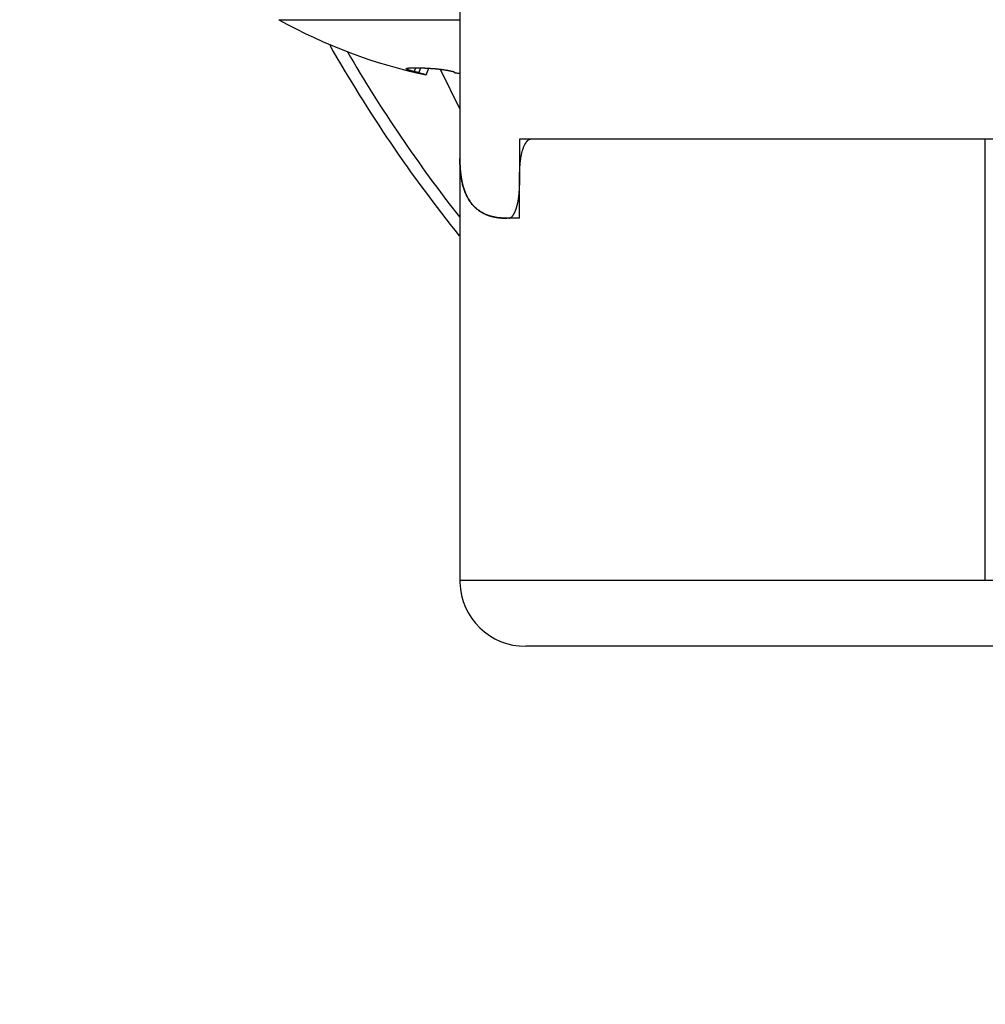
# Model space of a CAD drawing. Header units: millimetres. Extents: x 0 to 1735, y 0 to 1188.
# Tile 125 of 139: x 1086 to 1101, y 618 to 633. Entities that reach past the tile are written whole.
import ezdxf

# ---------------------------------------------------------------- set-up
doc = ezdxf.new("R2010")
doc.units = ezdxf.units.MM
doc.header["$LTSCALE"] = 0.727559
for name, color, linetype in [('NoLayerName_001', 7, 'Continuous'), ('NoLayerName_002', 7, 'Continuous'), ('NoLayerName_004', 7, 'Continuous'), ('NoLayerName_005', 7, 'Continuous'), ('NoLayerName_007', 7, 'Continuous')]:
    doc.layers.add(name, color=color, linetype=linetype)
doc.styles.get("Standard").update_dxf_attribs({"font": 'txt', "bigfont": 'extfont2'})
doc.dimstyles.get("Standard").update_dxf_attribs({"dimtxt": 2.5, "dimasz": 2.5, "dimexe": 1, "dimexo": 1, "dimtad": 1, "dimdec": 3, "dimzin": 0, "dimdsep": 46, "dimtxsty": 'Standard', "dimcen": 2.5, "dimadec": 3, "dimazin": 0, "dimtfac": 0.75, "dimtdec": 3, "dimtmove": 0, "dimatfit": 3, "dimfxl": 1, "dimarcsym": 0})

# ---------------------------------------------------------------- blocks, each defined once
blk = doc.blocks.new('_OPEN30')
at = {"color": 0, "linetype": 'ByBlock', "lineweight": -2}
for p, q in [((-1, 0.267949), (0, 0)), ((0, 0), (-1, -0.267949)), ((0, 0), (-1, 0))]:
    blk.add_line(p, q, dxfattribs=at)
blk = doc.blocks.new('*D151')
at = {"layer": 'Defpoints', "color": 0}
for p in [(1063, 664.369), (1110, 636.545), (1110, 580)]:
    blk.add_point(p, dxfattribs=at)
at = {"layer": 'NoLayerName_002', "color": 0, "linetype": 'Continuous', "lineweight": 13}
for p, q in [((1063, 660.369), (1063, 576)), ((1110, 632.545), (1110, 576)), ((1071, 580), (1102, 580))]:
    blk.add_line(p, q, dxfattribs=at)
at = {"layer": 'NoLayerName_002', "color": 0, "lineweight": 13, "xscale": 8, "yscale": 8, "zscale": 8, "rotation": 180}
blk.add_blockref('_OPEN30', (1063, 580), dxfattribs=at)
at = {"layer": 'NoLayerName_002', "color": 0, "lineweight": 13, "xscale": 8, "yscale": 8, "zscale": 8}
blk.add_blockref('_OPEN30', (1110, 580), dxfattribs=at)
at = {"layer": 'NoLayerName_002', "color": 0, "lineweight": 13, "insert": (1086.5, 590.643), "char_height": 12.8, "attachment_point": 5}
blk.add_mtext('\\W0.8594;47', dxfattribs=at)

msp = doc.modelspace()

# ---------------------------------------------------------------- linework, layer by layer
at = {"layer": 'NoLayerName_001', "color": 6, "linetype": 'Continuous', "lineweight": 25}
for p, q in [((1090.1025641, 632.51358508), (1092.85, 632.51358484)), ((1092.15846847, 631.72341999), (1092.17981134, 631.78449527)), ((1092.22642175, 631.70848305), (1092.2578376, 631.78272096)), ((1092.33637916, 631.67488877), (1092.3768752, 631.77668227)), ((1092.33637916, 631.67488877), (1092.22642175, 631.70848305)), ((1092.7627318, 631.72341999), (1092.75933603, 631.72225607))]:
    msp.add_line(p, q, dxfattribs=at)
for centre, radius, start, end in [((1094, 639.5), 8, 240.844634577, 257.997603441), ((1092.37292952, 630.1177476), 1.6523104, 76.354525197, 76.49833189), ((1092.82797436, 631.8791286), 0.17685325, 253.771098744, 254.77438078), ((1093.22930987, 634.46338562), 2.7910564, 260.767901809, 262.189254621)]:
    msp.add_arc(centre, radius, start, end, dxfattribs=at)
for points, knots in [([(1092.03539753, 631.76965801), (1092.03575721, 631.77007258), (1092.03638798, 631.77105903), (1092.0380128, 631.77171927), (1092.03959502, 631.7722912), (1092.04122643, 631.77266307), (1092.04231443, 631.77283493), (1092.04285777, 631.77293021)], [0, 0, 0, 0, 0.0016465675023, 0.0033917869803, 0.0050813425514, 0.0067340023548, 0.0083889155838, 0.0083889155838, 0.0083889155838, 0.0083889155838]), ([(1092.03845924, 631.76462258), (1092.03767937, 631.76537369), (1092.03570158, 631.76649251), (1092.03563823, 631.76873064), (1092.03539753, 631.76965801)], [0, 0, 0, 0, 0.00324825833, 0.0061225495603, 0.0061225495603, 0.0061225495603, 0.0061225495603]), ([(1092.15846847, 631.72341999), (1092.15656415, 631.72393711), (1092.15275436, 631.72496741), (1092.14704605, 631.72653652), (1092.14134184, 631.72812086), (1092.13564281, 631.72972371), (1092.13089807, 631.73107496), (1092.12710518, 631.73216578), (1092.12426204, 631.73298889), (1092.12142046, 631.73381708), (1092.11858049, 631.73465047), (1092.11574218, 631.73548916), (1092.11290557, 631.73633323), (1092.11007071, 631.73718284), (1092.10723782, 631.73803871), (1092.10440708, 631.73890151), (1092.10157867, 631.73977192), (1092.0987528, 631.74065063), (1092.09592964, 631.74153833), (1092.09310939, 631.7424357), (1092.09029223, 631.74334342), (1092.08747836, 631.74426218), (1092.08466796, 631.74519266), (1092.08186122, 631.74613554), (1092.07905833, 631.74709151), (1092.07625949, 631.74806126), (1092.07346496, 631.74904541), (1092.0706754, 631.75004462), (1092.06789216, 631.75106036), (1092.06511686, 631.75209397), (1092.06235113, 631.75314669), (1092.05959672, 631.7542201), (1092.05685419, 631.75531477), (1092.05412448, 631.75643735), (1092.05141091, 631.75760555), (1092.04871591, 631.758837), (1092.04604073, 631.76014403), (1092.04342039, 631.76154525), (1092.04085202, 631.76298008), (1092.03925907, 631.76409284), (1092.03845924, 631.76462258)], [0, 0, 0, 0, 0.00591984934, 0.01183992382, 0.01776010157, 0.0236802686, 0.02960031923, 0.03256027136, 0.03552015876, 0.03847997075, 0.04143969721, 0.04439932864, 0.04735885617, 0.05031827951, 0.05327762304, 0.05623691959, 0.05919620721, 0.06215552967, 0.065114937, 0.06807448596, 0.07103424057, 0.0739942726, 0.07695466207, 0.07991549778, 0.08287687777, 0.08583890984, 0.08880171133, 0.09176511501, 0.09472821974, 0.0976900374, 0.10064961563, 0.10360604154, 0.1065584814, 0.10950827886, 0.11246040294, 0.11542088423, 0.11839679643, 0.12139030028, 0.12433619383, 0.12721425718, 0.12721425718, 0.12721425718, 0.12721425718]), ([(1092.04285777, 631.77293021), (1092.04557156, 631.77393772), (1092.05092528, 631.7762555), (1092.05951228, 631.77795058), (1092.06809209, 631.77945836), (1092.07672003, 631.7806076), (1092.08535898, 631.78152578), (1092.09401622, 631.78226886), (1092.10268961, 631.78286851), (1092.11137526, 631.78334395), (1092.12006755, 631.78371692), (1092.1287621, 631.78401045), (1092.13745677, 631.7842352), (1092.14615112, 631.78439575), (1092.15484537, 631.78449823), (1092.1635397, 631.78454825), (1092.17223429, 631.78455192), (1092.18092914, 631.78451374), (1092.18962414, 631.78443597), (1092.19831905, 631.78432132), (1092.20701366, 631.78417236), (1092.21570775, 631.7839917), (1092.22440112, 631.78378198), (1092.23309365, 631.78354564), (1092.24178529, 631.78328377), (1092.25047604, 631.78299761), (1092.25916594, 631.78268837), (1092.26785499, 631.78235725), (1092.27654323, 631.78200546), (1092.28523067, 631.78163421), (1092.29391734, 631.78124472), (1092.30260323, 631.7808375), (1092.31128834, 631.78041303), (1092.31997266, 631.77997179), (1092.32865619, 631.77951429), (1092.34023319, 631.77888319), (1092.35470244, 631.77805642), (1092.37206212, 631.77700537), (1092.38941889, 631.77590675), (1092.40098694, 631.77512678), (1092.40677134, 631.77474274)], [0, 0, 0, 0, 0.00868432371, 0.01742636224, 0.02614941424, 0.03484195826, 0.04352500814, 0.05221257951, 0.06090706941, 0.06960644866, 0.0783077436, 0.08700747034, 0.0957046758, 0.10440019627, 0.11309477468, 0.12178903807, 0.13048350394, 0.13917842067, 0.14787375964, 0.15656944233, 0.16526535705, 0.17396136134, 0.18265728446, 0.1913530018, 0.20004855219, 0.20874399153, 0.21743936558, 0.22613471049, 0.23483005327, 0.24352541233, 0.25222079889, 0.26091622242, 0.26961169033, 0.27830720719, 0.28700277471, 0.29569839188, 0.3130897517, 0.33048123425, 0.3478727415, 0.36526413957, 0.36526413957, 0.36526413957, 0.36526413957]), ([(1092.40677134, 631.77474274), (1092.41255461, 631.77434349), (1092.42123022, 631.77375522), (1092.42990359, 631.77313514), (1092.4327948, 631.77293021)], [0, 0, 0, 0, 0.017391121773, 0.026086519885, 0.026086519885, 0.026086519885, 0.026086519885]), ([(1092.4327948, 631.77293021), (1092.43828433, 631.77264734), (1092.44926658, 631.7721344), (1092.46572311, 631.77104797), (1092.48216809, 631.76978378), (1092.49859876, 631.76831638), (1092.51501453, 631.76666443), (1092.53141423, 631.7648348), (1092.54779685, 631.76283749), (1092.56416134, 631.76068168), (1092.58050666, 631.75837673), (1092.59683177, 631.75593209), (1092.61313559, 631.75335671), (1092.62941772, 631.75066127), (1092.6456767, 631.74784596), (1092.66191067, 631.74490575), (1092.6781182, 631.74183693), (1092.69429771, 631.73863493), (1092.71044811, 631.73529739), (1092.72656642, 631.73181384), (1092.74265681, 631.7282041), (1092.75334973, 631.72565139), (1092.7587005, 631.7243933)], [0, 0, 0, 0, 0.01649044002, 0.03298165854, 0.04947468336, 0.06597019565, 0.08246854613, 0.09896977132, 0.11547360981, 0.13197951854, 0.14848668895, 0.16499406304, 0.18150034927, 0.19800412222, 0.21450482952, 0.23100264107, 0.24749783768, 0.26399080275, 0.28048202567, 0.29697210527, 0.31346175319, 0.32995179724, 0.32995179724, 0.32995179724, 0.32995179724]), ([(1092.22642175, 631.70848305), (1092.22529663, 631.70876419), (1092.22304709, 631.70932921), (1092.21966871, 631.71016025), (1092.21628814, 631.71098219), (1092.21290507, 631.71179383), (1092.20951975, 631.71259629), (1092.20613227, 631.71339005), (1092.20274279, 631.71417578), (1092.19935144, 631.71495408), (1092.19595834, 631.71572559), (1092.19256364, 631.71649089), (1092.18916754, 631.71725074), (1092.1857696, 631.71800276), (1092.18236939, 631.71874432), (1092.17896649, 631.71947283), (1092.17556049, 631.72018573), (1092.17215095, 631.72088035), (1092.16873752, 631.72155444), (1092.16531955, 631.72220413), (1092.16189746, 631.72283161), (1092.15961106, 631.7232215), (1092.15846847, 631.72341999)], [0, 0, 0, 0, 0.003479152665, 0.006958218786, 0.010437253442, 0.01391630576, 0.017395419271, 0.020874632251, 0.024353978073, 0.02783348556, 0.031313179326, 0.034793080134, 0.038273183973, 0.04175338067, 0.045233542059, 0.048713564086, 0.052193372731, 0.055672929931, 0.059152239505, 0.062631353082, 0.066110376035, 0.06958947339, 0.06958947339, 0.06958947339, 0.06958947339]), ([(1092.75933603, 631.72225607), (1092.75885619, 631.72182235), (1092.7578696, 631.72139344), (1092.75774704, 631.72042762), (1092.75767232, 631.72016398)], [0, 0, 0, 0, 0.0019404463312, 0.0027625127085, 0.0027625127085, 0.0027625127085, 0.0027625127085]), ([(1092.75767232, 631.72016398), (1092.75792048, 631.71958199), (1092.75812812, 631.71856798), (1092.75914102, 631.71767788), (1092.76015017, 631.71681598), (1092.76150659, 631.7159139), (1092.76319499, 631.71501757), (1092.76491259, 631.71420446), (1092.7666601, 631.71343366), (1092.76844046, 631.71270613), (1092.77024686, 631.71201717), (1092.77207372, 631.71136434), (1092.77391504, 631.71074443), (1092.77576513, 631.71015509), (1092.7773106, 631.70968471), (1092.77823948, 631.70941329), (1092.77854821, 631.70932245)], [0, 0, 0, 0, 0.001898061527, 0.002934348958, 0.003953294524, 0.005900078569, 0.007793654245, 0.009688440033, 0.01159911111, 0.013523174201, 0.01545751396, 0.017398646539, 0.019342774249, 0.021285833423, 0.023223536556, 0.024188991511, 0.024188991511, 0.024188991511, 0.024188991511])]:
    msp.add_open_spline(points, degree=3, knots=knots, dxfattribs=at)
at = {"layer": 'NoLayerName_004', "color": 6, "linetype": 'Continuous', "lineweight": 25}
for p, q in [((1092.54938743, 631.76251163), (1092.85, 631.15648085)), ((1101.88044092, 630.7), (1093.93380879, 630.7)), ((1100.82802935, 624), (1100.82802935, 630.7)), ((1092.85, 630.43953631), (1092.85, 624.00481108)), ((1093.75584721, 629.5), (1093.75584721, 630.2)), ((1093.75584721, 629.5), (1093.56490037, 629.5)), ((1092.85, 624.00483858), (1092.85, 624.00489819)), ((1092.85, 624.00483858), (1092.85060317, 623.96753907)), ((1105.9, 624), (1092.85007798, 624)), ((1092.850078, 624), (1092.85059867, 623.96758775)), ((1126.15, 623), (1093.85, 623))]:
    msp.add_line(p, q, dxfattribs=at)
for centre, radius, start, end in [((1110, 643), 22, 209.618874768, 218.746367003), ((1110, 643), 21.81818182, 210.200716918, 218.156825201), ((1095.49374064, 630.42115358), 2.64372512, 179.610429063, 179.969175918), ((1093.52450731, 630.11053769), 0.63083613, 210.82435991, 214.087119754), ((1093.44480244, 630.04724448), 0.52878381, 230.718165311, 235.184868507), ((1093.85000757, 623.99993078), 0.99993283, 181.853630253, 269.99956612)]:
    msp.add_arc(centre, radius, start, end, dxfattribs=at)
for points, knots in [([(1093.93380879, 630.7), (1093.93203538, 630.69992862), (1093.92847728, 630.69988743), (1093.92317402, 630.69921362), (1093.91792434, 630.69820181), (1093.91276362, 630.69680615), (1093.9077189, 630.69506242), (1093.90280562, 630.69298794), (1093.89802704, 630.6906077), (1093.89338322, 630.68794292), (1093.88887405, 630.68501537), (1093.88449943, 630.68184656), (1093.88025929, 630.67845798), (1093.87615357, 630.67487105), (1093.87218225, 630.67110718), (1093.86834537, 630.6671877), (1093.86464288, 630.66313403), (1093.86107517, 630.65896731), (1093.85764116, 630.65470965), (1093.85434527, 630.65037949), (1093.85117174, 630.64600899), (1093.84916457, 630.64303814), (1093.84815379, 630.64156889)], [0, 0, 0, 0, 0.00532453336, 0.01066349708, 0.0160103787, 0.02135498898, 0.02668651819, 0.03201146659, 0.03734344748, 0.04269246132, 0.04806502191, 0.05346443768, 0.05889111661, 0.06434287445, 0.06981523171, 0.07530169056, 0.08079398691, 0.08628231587, 0.09175553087, 0.097201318, 0.10260634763, 0.10795640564, 0.10795640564, 0.10795640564, 0.10795640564]), ([(1093.83156094, 630.61338315), (1093.82847101, 630.60705629), (1093.82206541, 630.59450879), (1093.81380826, 630.57504278), (1093.80628035, 630.55527143), (1093.79956201, 630.53517012), (1093.79354397, 630.5148087), (1093.78816811, 630.49423152), (1093.78336251, 630.47348981), (1093.77906013, 630.45263267), (1093.77518838, 630.43170686), (1093.77168887, 630.41074402), (1093.76856152, 630.3897538), (1093.76579692, 630.36873953), (1093.76338753, 630.3477031), (1093.76132536, 630.32664658), (1093.75960227, 630.30557196), (1093.7582112, 630.28448126), (1093.75714088, 630.26337651), (1093.75639579, 630.24225966), (1093.75592162, 630.22113293), (1093.75589624, 630.20704449), (1093.75584721, 630.2)], [0, 0, 0, 0, 0.02112326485, 0.04224640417, 0.06339437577, 0.08458125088, 0.10581126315, 0.1270798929, 0.14837494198, 0.16967757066, 0.19096334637, 0.21221421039, 0.23343320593, 0.25462584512, 0.27579724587, 0.29695213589, 0.31809485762, 0.33922937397, 0.36035927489, 0.38148778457, 0.40261776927, 0.42375174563, 0.42375174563, 0.42375174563, 0.42375174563]), ([(1093.84815379, 630.64156889), (1093.84775118, 630.64096371), (1093.84694207, 630.6397558), (1093.84575142, 630.63792853), (1093.84457411, 630.63609234), (1093.84341241, 630.63424591), (1093.84226541, 630.63239004), (1093.84113304, 630.63052496), (1093.84001503, 630.62865105), (1093.83891113, 630.62676867), (1093.83782112, 630.62487816), (1093.83674474, 630.62297989), (1093.83568179, 630.62107419), (1093.83463188, 630.61916149), (1093.8335953, 630.61724186), (1093.8325699, 630.61531667), (1093.83189823, 630.61402709), (1093.83156094, 630.61338315)], [0, 0, 0, 0, 0.002180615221, 0.004361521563, 0.006542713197, 0.008724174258, 0.0109058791, 0.01308779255, 0.015269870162, 0.017452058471, 0.019634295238, 0.021816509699, 0.02399862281, 0.026180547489, 0.028362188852, 0.030543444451, 0.032724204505, 0.032724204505, 0.032724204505, 0.032724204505]), ([(1092.85001591, 630.42257586), (1092.85004758, 630.41479551), (1092.85005769, 630.39923609), (1092.85039221, 630.37589928), (1092.85092787, 630.35256461), (1092.85170636, 630.32922769), (1092.85272684, 630.3058841), (1092.85399861, 630.28253168), (1092.85553283, 630.2591735), (1092.85734884, 630.23581831), (1092.85946419, 630.21247773), (1092.86189686, 630.18916356), (1092.86466469, 630.16588762), (1092.86778559, 630.1426617), (1092.87127743, 630.1194976), (1092.87515819, 630.09640715), (1092.87944539, 630.07340203), (1092.88415845, 630.05049452), (1092.88930953, 630.02769469), (1092.89493804, 630.00502078), (1092.90098171, 629.98246066), (1092.90549911, 629.96756348), (1092.90769647, 629.96009812)], [0, 0, 0, 0, 0.02334122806, 0.04667759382, 0.07001582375, 0.09336287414, 0.11672593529, 0.14011223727, 0.16352254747, 0.18694990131, 0.21038749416, 0.23382923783, 0.25726981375, 0.28070472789, 0.3041303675, 0.32754405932, 0.35094412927, 0.37432996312, 0.39770206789, 0.42106213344, 0.44441309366, 0.46775918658, 0.46775918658, 0.46775918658, 0.46775918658]), ([(1092.90769647, 629.96009812), (1092.9086331, 629.95709674), (1092.91048468, 629.95108731), (1092.91339189, 629.94211393), (1092.91637931, 629.93316635), (1092.91946298, 629.92424935), (1092.92264138, 629.91536234), (1092.9259175, 629.9065067), (1092.92929267, 629.8976842), (1092.9327683, 629.88889745), (1092.93634561, 629.88014929), (1092.94002584, 629.87144257), (1092.94381023, 629.86278014), (1092.94770002, 629.85416484), (1092.95169645, 629.84559953), (1092.95580078, 629.83708706), (1092.96001416, 629.82863023), (1092.96433818, 629.8202321), (1092.96877275, 629.81189473), (1092.97332409, 629.80362391), (1092.97797488, 629.79541153), (1092.98118915, 629.7900039), (1092.98278176, 629.7872922)], [0, 0, 0, 0, 0.00943239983, 0.01886432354, 0.02829692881, 0.03773144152, 0.04716915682, 0.05661126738, 0.06605748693, 0.07550678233, 0.08495818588, 0.09441080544, 0.10386382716, 0.11331651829, 0.12276823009, 0.1322184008, 0.14166655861, 0.15111232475, 0.16055541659, 0.16999565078, 0.17943294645, 0.18886732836, 0.18886732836, 0.18886732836, 0.18886732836]), ([(1093.00205745, 629.7569838), (1093.00357658, 629.75477179), (1093.00659346, 629.75033303), (1093.0112471, 629.74376339), (1093.01597887, 629.73724892), (1093.02080388, 629.7308004), (1093.02571974, 629.72441676), (1093.03072844, 629.71810061), (1093.03582912, 629.71185345), (1093.04102079, 629.70567741), (1093.04630227, 629.69957474), (1093.05167242, 629.69354767), (1093.05713007, 629.68759846), (1093.06267408, 629.68172933), (1093.06830328, 629.67594254), (1093.07401653, 629.67024035), (1093.07981262, 629.66462492), (1093.08569063, 629.65909878), (1093.0916485, 629.6536631), (1093.09768846, 629.64832419), (1093.10379674, 629.64306906), (1093.10794623, 629.63965992), (1093.11001064, 629.63794414)], [0, 0, 0, 0, 0.00805027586, 0.01610037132, 0.02415138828, 0.03220450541, 0.04026097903, 0.04832187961, 0.05638686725, 0.06445511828, 0.07252582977, 0.08059822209, 0.08867154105, 0.09674506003, 0.10481808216, 0.11288994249, 0.12096001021, 0.12902769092, 0.13709242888, 0.14515370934, 0.15321106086, 0.16126405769, 0.16126405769, 0.16126405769, 0.16126405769]), ([(1093.14290368, 629.61311379), (1093.14520444, 629.61154094), (1093.1497892, 629.60836732), (1093.15677775, 629.60376706), (1093.16383237, 629.59926066), (1093.17096204, 629.59486581), (1093.17816056, 629.59057813), (1093.18542578, 629.58639914), (1093.19275447, 629.58232877), (1093.2001437, 629.5783674), (1093.20759047, 629.57451529), (1093.21509174, 629.57077263), (1093.22264464, 629.56714004), (1093.23024568, 629.56361655), (1093.23789374, 629.56020703), (1093.24557881, 629.55689465), (1093.25074458, 629.55479292), (1093.25332093, 629.55372926)], [0, 0, 0, 0, 0.00836097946, 0.01672730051, 0.02509839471, 0.03347362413, 0.04185228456, 0.05023360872, 0.05861676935, 0.06700088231, 0.07538500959, 0.08376816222, 0.09214930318, 0.10052735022, 0.10890117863, 0.11726962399, 0.12563148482, 0.12563148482, 0.12563148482, 0.12563148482]), ([(1093.25332093, 629.55372926), (1093.2549992, 629.55305874), (1093.25835176, 629.5517067), (1093.26340689, 629.54974358), (1093.26847762, 629.54781868), (1093.27356612, 629.54593879), (1093.27867096, 629.54410176), (1093.28379168, 629.54230787), (1093.28892755, 629.54055672), (1093.29407793, 629.53884809), (1093.29924215, 629.53718173), (1093.30441952, 629.53555737), (1093.30960943, 629.53397488), (1093.31481107, 629.53243354), (1093.32002425, 629.53093482), (1093.32524657, 629.52947211), (1093.32873852, 629.52853647), (1093.33048293, 629.52806378)], [0, 0, 0, 0, 0.005421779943, 0.010844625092, 0.016268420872, 0.02169304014, 0.027118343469, 0.03254417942, 0.037970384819, 0.043396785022, 0.048823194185, 0.054249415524, 0.059675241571, 0.065100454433, 0.070524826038, 0.075948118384, 0.081370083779, 0.081370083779, 0.081370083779, 0.081370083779]), ([(1093.33048293, 629.52806378), (1093.33429935, 629.52707904), (1093.34192092, 629.5250638), (1093.35342321, 629.5223148), (1093.36496312, 629.51972435), (1093.37654495, 629.5173182), (1093.3881632, 629.51508423), (1093.39981525, 629.51302062), (1093.41149802, 629.51112333), (1093.42320874, 629.50938892), (1093.4349446, 629.50781379), (1093.4467028, 629.50639439), (1093.45848054, 629.50512714), (1093.47027503, 629.50400848), (1093.48208345, 629.50303484), (1093.49390302, 629.50220268), (1093.50573092, 629.50150834), (1093.51756437, 629.5009486), (1093.52940056, 629.50051858), (1093.54123669, 629.50021968), (1093.55306992, 629.50002977), (1093.56095772, 629.50001962), (1093.56490037, 629.5)], [0, 0, 0, 0, 0.01182424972, 0.02364939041, 0.03547603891, 0.04730458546, 0.05913520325, 0.07096804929, 0.08280343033, 0.09464151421, 0.10648230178, 0.11832563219, 0.13017118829, 0.14201850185, 0.15386695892, 0.1657158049, 0.1775641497, 0.18941097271, 0.20125512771, 0.21309534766, 0.22493024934, 0.23675833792, 0.23675833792, 0.23675833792, 0.23675833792])]:
    msp.add_open_spline(points, degree=3, knots=knots, dxfattribs=at)
at = {"layer": 'NoLayerName_005', "color": 6, "linetype": 'Continuous', "lineweight": 25}
msp.add_line((1101.20658486, 630.7), (1093.75584721, 630.7), dxfattribs=at)
at = {"layer": 'NoLayerName_007', "color": 6, "linetype": 'Continuous', "lineweight": 25}
for p, q in [((1092.85, 660.2), (1092.85, 630.4395373)), ((1101.34372101, 630.7), (1093.75584721, 630.7)), ((1093.75584721, 630.7), (1093.75584721, 630)), ((1093.59504648, 629.5), (1093.56490037, 629.5))]:
    msp.add_line(p, q, dxfattribs=at)
msp.add_arc((1095.41352577, 630.42118543), 2.56351023, 179.969000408, 180.380717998, dxfattribs=at)
for points, knots in [([(1092.85870013, 630.22189227), (1092.85842544, 630.22492144), (1092.85786484, 630.23097879), (1092.85709136, 630.24007089), (1092.8563571, 630.24916632), (1092.85566851, 630.25826551), (1092.85502276, 630.26736805), (1092.85441953, 630.27647377), (1092.85385806, 630.2855824), (1092.85333772, 630.29469372), (1092.85285787, 630.30380748), (1092.85241786, 630.31292344), (1092.85201704, 630.32204137), (1092.85165477, 630.33116101), (1092.85133039, 630.34028214), (1092.85104328, 630.34940451), (1092.85079275, 630.35852788), (1092.85057826, 630.36765201), (1092.85039879, 630.37677666), (1092.85025508, 630.3859016), (1092.8501413, 630.39502655), (1092.85009789, 630.40110999), (1092.85007213, 630.40415159)], [0, 0, 0, 0, 0.00912479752, 0.01824964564, 0.02737461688, 0.03649977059, 0.04562515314, 0.05475079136, 0.06387668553, 0.07300282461, 0.08212918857, 0.09125574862, 0.10038246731, 0.10950929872, 0.1186361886, 0.12776307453, 0.13688988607, 0.14601654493, 0.15514296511, 0.16426905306, 0.17339470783, 0.18251982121, 0.18251982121, 0.18251982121, 0.18251982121]), ([(1093.56490037, 629.5), (1093.55408943, 629.50015016), (1093.5324304, 629.50022347), (1093.4999382, 629.50170173), (1093.46744949, 629.50409404), (1093.43504283, 629.50761939), (1093.40279512, 629.51231583), (1093.37078371, 629.51827016), (1093.33908588, 629.52555636), (1093.30777899, 629.53425191), (1093.27694441, 629.54443297), (1093.24667875, 629.55616665), (1093.21708774, 629.56949062), (1093.18829109, 629.58444011), (1093.16041549, 629.60104977), (1093.13359742, 629.61933372), (1093.10793565, 629.63921942), (1093.08353876, 629.66063527), (1093.06051844, 629.68351802), (1093.03895431, 629.70778778), (1093.01881781, 629.73329414), (1093.00007902, 629.75991128), (1092.98270431, 629.7875115), (1092.96666104, 629.81596829), (1092.95191654, 629.84515506), (1092.93843851, 629.87494542), (1092.92619224, 629.90521866), (1092.91513572, 629.93588067), (1092.90521395, 629.96686658), (1092.89636047, 629.9981352), (1092.88850767, 630.02965001), (1092.88158737, 630.06137442), (1092.87553359, 630.09327214), (1092.87027254, 630.12530609), (1092.86575983, 630.15744214), (1092.86184175, 630.18963534), (1092.85979382, 630.211149), (1092.85870013, 630.22189227)], [0, 0, 0, 0, 0.0324359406, 0.0649684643, 0.0975531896, 0.1301531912, 0.1627399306, 0.1952942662, 0.227807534, 0.2602826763, 0.2927353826, 0.3251834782, 0.3576203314, 0.3900444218, 0.4224682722, 0.4549084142, 0.4873572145, 0.5198027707, 0.5522360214, 0.5846694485, 0.6171412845, 0.6496753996, 0.6822784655, 0.7149416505, 0.7476422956, 0.7803455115, 0.8130056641, 0.8455861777, 0.8781065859, 0.9105925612, 0.9430622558, 0.9755267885, 1.007990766, 1.0404528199, 1.0729061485, 1.1053390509, 1.1377354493, 1.1377354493, 1.1377354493, 1.1377354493]), ([(1093.72823511, 629.7253068), (1093.72918907, 629.7298131), (1093.73114266, 629.7388164), (1093.73379933, 629.75237871), (1093.73630241, 629.76597104), (1093.73862973, 629.77959671), (1093.74079781, 629.79325077), (1093.7428105, 629.80693097), (1093.74466989, 629.82063514), (1093.74637813, 629.83436116), (1093.74793737, 629.84810687), (1093.74934974, 629.86187014), (1093.7506174, 629.87564883), (1093.75174248, 629.88944081), (1093.75272714, 629.90324392), (1093.75357349, 629.91705604), (1093.75428378, 629.93087502), (1093.75485977, 629.94469873), (1093.75530502, 629.95852502), (1093.75561642, 629.97235177), (1093.75581568, 629.98617678), (1093.75582654, 629.99539288), (1093.75584721, 630)], [0, 0, 0, 0, 0.01381849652, 0.02763751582, 0.0414579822, 0.05528048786, 0.06910530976, 0.0829324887, 0.09676198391, 0.11059367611, 0.12442736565, 0.13826277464, 0.15209954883, 0.16593725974, 0.17977540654, 0.19361341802, 0.20745065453, 0.22128640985, 0.23511991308, 0.24895033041, 0.26277676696, 0.27659826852, 0.27659826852, 0.27659826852, 0.27659826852]), ([(1093.68332393, 629.58640451), (1093.6843514, 629.58861332), (1093.68643537, 629.5930179), (1093.68938797, 629.59970477), (1093.69224641, 629.60643289), (1093.69499879, 629.61320607), (1093.6976584, 629.62001674), (1093.7002281, 629.62686243), (1093.70271045, 629.6337411), (1093.70510812, 629.64065083), (1093.70742376, 629.64758975), (1093.70966004, 629.65455596), (1093.71181962, 629.66154757), (1093.71390515, 629.6685627), (1093.71591931, 629.67559946), (1093.71786473, 629.68265595), (1093.71974411, 629.68973029), (1093.72155997, 629.69682061), (1093.72331554, 629.7039249), (1093.72501134, 629.71104174), (1093.72665795, 629.71816749), (1093.72770529, 629.72292834), (1093.72823511, 629.7253068)], [0, 0, 0, 0, 0.00730828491, 0.01461727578, 0.02192728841, 0.02923820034, 0.03654954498, 0.04386131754, 0.05117390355, 0.05848757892, 0.06580250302, 0.07311872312, 0.08043617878, 0.08775470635, 0.0950740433, 0.10239383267, 0.1097136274, 0.11703289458, 0.12435101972, 0.1316673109, 0.13898100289, 0.14629126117, 0.14629126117, 0.14629126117, 0.14629126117]), ([(1093.59504648, 629.5), (1093.59627947, 629.5000519), (1093.59875359, 629.50008258), (1093.60243923, 629.5005693), (1093.6060865, 629.50129036), (1093.6096724, 629.50227253), (1093.61318132, 629.50348259), (1093.61660429, 629.50490798), (1093.61993991, 629.50653283), (1093.62318884, 629.50834328), (1093.6263518, 629.5103252), (1093.62942949, 629.51246461), (1093.63242262, 629.51474752), (1093.63533186, 629.51716001), (1093.63815788, 629.51968815), (1093.64090133, 629.52231805), (1093.64356288, 629.52503578), (1093.64614297, 629.52782759), (1093.64864284, 629.53067911), (1093.65106071, 629.53357825), (1093.65340589, 629.53650448), (1093.65490792, 629.53849113), (1093.65566241, 629.5394746)], [0, 0, 0, 0, 0.003702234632, 0.007414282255, 0.011132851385, 0.014850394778, 0.018558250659, 0.022260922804, 0.0259671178, 0.029683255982, 0.033413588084, 0.03716036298, 0.040924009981, 0.044703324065, 0.048495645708, 0.052297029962, 0.05610240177, 0.059905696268, 0.063699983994, 0.067477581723, 0.071230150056, 0.074948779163, 0.074948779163, 0.074948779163, 0.074948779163]), ([(1093.65566241, 629.5394746), (1093.65620366, 629.54020466), (1093.65729378, 629.54165925), (1093.65888348, 629.5438747), (1093.6604476, 629.54610843), (1093.66198238, 629.54836274), (1093.66349053, 629.5506352), (1093.66497264, 629.55292499), (1093.66642931, 629.55523136), (1093.66786114, 629.5575536), (1093.66926875, 629.55989102), (1093.67065274, 629.56224291), (1093.6720137, 629.56460856), (1093.67335225, 629.56698727), (1093.674669, 629.56937834), (1093.67596454, 629.57178107), (1093.6772395, 629.57419475), (1093.67849443, 629.57661869), (1093.67973012, 629.57905211), (1093.68094648, 629.58149465), (1093.68214673, 629.58394432), (1093.6829302, 629.58558521), (1093.68332393, 629.58640451)], [0, 0, 0, 0, 0.002726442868, 0.005453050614, 0.008179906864, 0.010907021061, 0.013634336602, 0.016361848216, 0.019089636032, 0.021817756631, 0.024546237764, 0.027275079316, 0.030004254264, 0.03273370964, 0.035463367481, 0.038193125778, 0.040922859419, 0.043652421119, 0.046381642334, 0.049110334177, 0.051838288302, 0.054565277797, 0.054565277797, 0.054565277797, 0.054565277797])]:
    msp.add_open_spline(points, degree=3, knots=knots, dxfattribs=at)

# ---------------------------------------------------------------- dimensions: what is measured, and where the dimension line sits
at = {"layer": 'NoLayerName_002', "color": 3, "linetype": 'Continuous', "lineweight": 13}
dim = msp.add_linear_dim(base=(1110, 580), p1=(1063, 664.3690130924), p2=(1110, 636.5451751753), text='\\W0.8594;<>', dimstyle='Standard', override={"dimtxt": 12.8, "dimasz": 8, "dimexe": 4, "dimexo": 4, "dimgap": 4, "dimdec": 8, "dimzin": 8, "dimblk": 'OPEN30', "dimclrd": 0, "dimclre": 0, "dimclrt": 0, "dimtp": 0, "dimtm": 0, "dimlwd": 13, "dimlwe": 13}, dxfattribs=at)
dim.commit()
dim.dimension.update_dxf_attribs({"geometry": '*D151', "text_midpoint": (1086.5, 580), "dimtype": 160})

doc.saveas('drawing.dxf')
